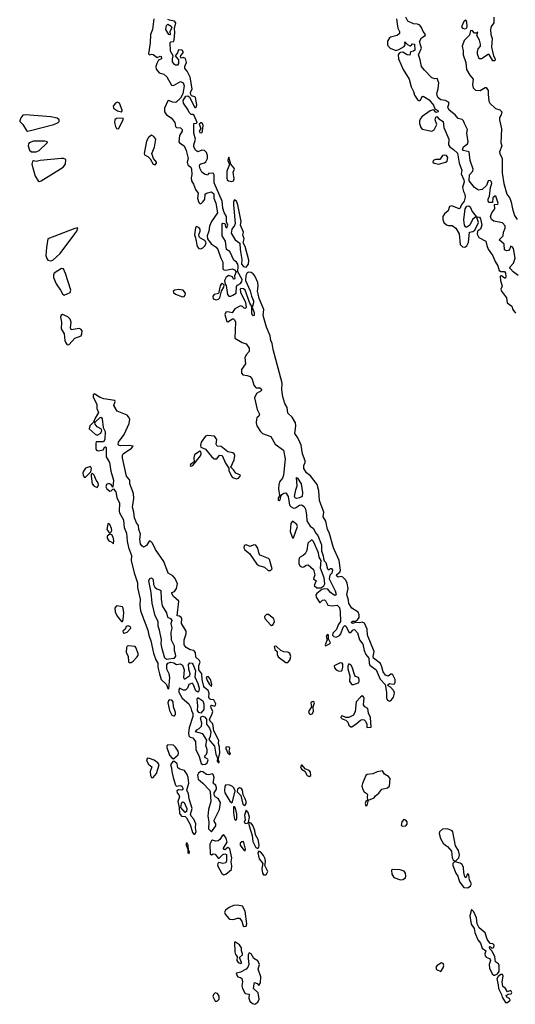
# Model space of a CAD drawing. Extents: x 2923744 to 3052146, y 543855 to 918667.
# Tile 43 of 50: x 2960984 to 2966106, y 867833 to 877998. Entities that reach past the tile are written whole.
import ezdxf

# ---------------------------------------------------------------- set-up
doc = ezdxf.new("R2010")
doc.units = 0

msp = doc.modelspace()

# ---------------------------------------------------------------- linework, layer by layer
at = {"layer": '0CON10XD'}
for points in [[(2962369, 878005), (2962356, 877895), (2962335, 877845), (2962333, 877757), (2962314, 877644), (2962325, 877636), (2962348, 877642), (2962365, 877639), (2962405, 877608), (2962435, 877620), (2962446, 877616), (2962450, 877595), (2962419, 877581), (2962401, 877545), (2962392, 877515), (2962396, 877486), (2962425, 877450), (2962475, 877434), (2962506, 877406), (2962553, 877323), (2962575, 877319), (2962645, 877361), (2962674, 877344), (2962685, 877315), (2962669, 877231), (2962645, 877188), (2962596, 877144), (2962564, 877145), (2962525, 877163), (2962515, 877159), (2962479, 877085), (2962482, 877045), (2962500, 877015), (2962548, 876985), (2962566, 876965), (2962588, 876935), (2962595, 876895), (2962604, 876885), (2962645, 876880), (2962664, 876865), (2962662, 876845), (2962637, 876803), (2962629, 876735), (2962635, 876725), (2962683, 876695), (2962705, 876646), (2962725, 876565), (2962716, 876526), (2962719, 876509), (2962725, 876495), (2962754, 876475), (2962760, 876455), (2962762, 876398), (2962755, 876365), (2962759, 876335), (2962781, 876301), (2962802, 876245), (2962828, 876208), (2962822, 876155), (2962835, 876110), (2962845, 876099), (2962855, 876098), (2962881, 876119), (2962896, 876145), (2962901, 876195), (2962915, 876205), (2962965, 876220), (2962990, 876200), (2962992, 876155), (2963012, 876105), (2963028, 876005), (2962968, 875915), (2962945, 875865), (2962938, 875815), (2962920, 875765), (2962924, 875734), (2962962, 875682), (2963015, 875648), (2963033, 875625), (2963062, 875535), (2963085, 875495), (2963085, 875424), (2963095, 875415), (2963115, 875412), (2963185, 875424), (2963205, 875414), (2963220, 875395), (2963204, 875354), (2963209, 875325), (2963205, 875318), (2963195, 875320), (2963182, 875342), (2963145, 875358), (2963119, 875341), (2963102, 875305), (2963108, 875268), (2963118, 875255), (2963132, 875162), (2963145, 875145), (2963165, 875142)], [(2962535, 877840), (2962524, 877844), (2962496, 877895), (2962502, 877938), (2962515, 877952), (2962550, 877930), (2962558, 877915), (2962536, 877875), (2962540, 877845), (2962535, 877840)], [(2963165, 875142), (2963188, 875152), (2963220, 875175), (2963225, 875242), (2963235, 875258), (2963266, 875274), (2963281, 875295), (2963284, 875315), (2963239, 875395), (2963242, 875455), (2963237, 875475), (2963225, 875494), (2963196, 875516), (2963155, 875603), (2963121, 875625), (2963112, 875712), (2963075, 875766), (2963075, 875888), (2963085, 875896), (2963104, 875894), (2963114, 875854), (2963125, 875848), (2963136, 875876), (2963121, 875911), (2963120, 875965), (2963097, 876007), (2963082, 876052), (2963075, 876125), (2962995, 876315), (2962994, 876395), (2962988, 876408), (2962975, 876412), (2962935, 876410), (2962927, 876393), (2962895, 876404), (2962865, 876425), (2962848, 876458), (2962841, 876485), (2962845, 876501), (2962855, 876511), (2962895, 876521), (2962909, 876531), (2962925, 876565), (2962926, 876595), (2962916, 876626), (2962895, 876647), (2962865, 876652), (2962824, 876635), (2962805, 876646), (2962782, 876685), (2962782, 876705), (2962801, 876765), (2962785, 876825), (2962784, 876926), (2962812, 876928), (2962817, 876935), (2962788, 877008), (2962775, 877018), (2962755, 877020), (2962735, 877041), (2962722, 877072), (2962678, 877135), (2962673, 877165), (2962701, 877209), (2962723, 877213), (2962739, 877199), (2962795, 877092), (2962805, 877090), (2962809, 877095), (2962815, 877120), (2962801, 877195), (2962795, 877202), (2962761, 877211), (2962751, 877225), (2962750, 877245), (2962765, 877285), (2962747, 877405), (2962715, 877465), (2962689, 877495), (2962689, 877515), (2962694, 877526), (2962708, 877555), (2962696, 877596), (2962675, 877606), (2962655, 877602), (2962647, 877615), (2962651, 877629), (2962674, 877655), (2962675, 877668), (2962662, 877682), (2962624, 877686), (2962616, 877654), (2962592, 877625), (2962624, 877584), (2962624, 877545), (2962615, 877528), (2962595, 877529), (2962585, 877536), (2962564, 877564), (2962562, 877595), (2962570, 877625), (2962542, 877672), (2962539, 877761), (2962545, 877770), (2962575, 877773), (2962580, 877785), (2962587, 877865), (2962583, 877907), (2962599, 877965), (2962585, 877981), (2962531, 877991), (2962515, 878000)], [(2964877, 878005), (2964886, 877956), (2964892, 877911), (2964909, 877875), (2964909, 877855), (2964885, 877834), (2964815, 877816), (2964805, 877809), (2964784, 877775), (2964785, 877735), (2964813, 877703), (2964871, 877679), (2964901, 877689), (2964958, 877722), (2964967, 877737), (2964965, 877768), (2964991, 877741), (2965015, 877728), (2965025, 877728), (2965045, 877750), (2965063, 877745), (2965066, 877684), (2965055, 877672), (2965024, 877666), (2965015, 877632), (2964988, 877635), (2964945, 877661), (2964920, 877660), (2964905, 877651), (2964895, 877635), (2964900, 877595), (2964946, 877485), (2965008, 877385), (2965030, 877305), (2965055, 877255), (2965065, 877218), (2965098, 877168), (2965111, 877161), (2965125, 877166), (2965145, 877203), (2965155, 877208), (2965215, 877171), (2965262, 877115), (2965276, 877076), (2965305, 877060), (2965310, 877045), (2965285, 877038), (2965270, 877060), (2965256, 877066), (2965225, 877057), (2965145, 876997), (2965125, 876976), (2965116, 876954), (2965115, 876925), (2965129, 876885), (2965145, 876868), (2965242, 876848), (2965268, 876862), (2965294, 876915), (2965279, 876965), (2965285, 876992), (2965295, 876998), (2965317, 876975), (2965361, 876945), (2965366, 876886), (2965420, 876765), (2965416, 876705), (2965430, 876685), (2965469, 876659), (2965509, 876619), (2965525, 876515), (2965552, 876445), (2965548, 876405), (2965575, 876345), (2965576, 876325), (2965560, 876265), (2965569, 876225), (2965586, 876195), (2965588, 876165), (2965578, 876125), (2965547, 876083), (2965537, 876053), (2965525, 876046), (2965450, 876075), (2965425, 876070), (2965412, 876025), (2965375, 875995), (2965358, 875965), (2965357, 875935), (2965369, 875905), (2965395, 875879), (2965415, 875872), (2965455, 875873), (2965493, 875845), (2965526, 875786), (2965536, 875676), (2965562, 875652), (2965585, 875649), (2965605, 875663), (2965623, 875697), (2965632, 875805), (2965668, 875811), (2965687, 875823), (2965724, 875905), (2965708, 875955), (2965717, 875963), (2965735, 875960), (2965745, 875942), (2965761, 875875), (2965746, 875835), (2965717, 875813), (2965711, 875785), (2965730, 875750), (2965802, 875712), (2965811, 875665), (2965827, 875627), (2965875, 875559), (2965899, 875501), (2965926, 875455), (2965939, 875409), (2965955, 875398), (2965995, 875399), (2966005, 875380), (2966009, 875345), (2966005, 875328), (2965995, 875328), (2965965, 875354), (2965955, 875354), (2965949, 875345), (2965954, 875305), (2965971, 875245), (2965958, 875215), (2965962, 875195), (2966014, 875125), (2966023, 875073), (2966069, 875039), (2966079, 875005), (2966107, 874967)], [(2965885, 875918), (2965860, 875935), (2965849, 875965), (2965865, 876004), (2965893, 876045), (2965891, 876089), (2965925, 876094), (2965928, 876105), (2965905, 876176), (2965895, 876176), (2965873, 876157), (2965870, 876110), (2965835, 876112), (2965824, 876125), (2965825, 876144), (2965839, 876175), (2965849, 876265), (2965862, 876305), (2965859, 876325), (2965845, 876336), (2965827, 876333), (2965808, 876285), (2965765, 876245), (2965725, 876236), (2965686, 876265), (2965628, 876335), (2965633, 876395), (2965668, 876435), (2965672, 876455), (2965638, 876545), (2965630, 876635), (2965568, 876648), (2965562, 876655), (2965571, 876685), (2965612, 876715), (2965618, 876735), (2965604, 876825), (2965613, 876865), (2965580, 876925), (2965572, 876952), (2965556, 876966), (2965516, 876976), (2965485, 877015), (2965423, 877063), (2965408, 877095), (2965421, 877135), (2965416, 877146), (2965383, 877163), (2965335, 877171), (2965310, 877190), (2965298, 877215), (2965296, 877235), (2965310, 877285), (2965317, 877345), (2965300, 877390), (2965273, 877387), (2965245, 877397), (2965167, 877475), (2965137, 877515), (2965124, 877584), (2965106, 877635), (2965137, 877705), (2965117, 877773), (2965135, 877811), (2965173, 877835), (2965179, 877845), (2965155, 877874), (2965137, 877917), (2965120, 877940), (2965095, 877952), (2965055, 877954), (2964995, 877984), (2964975, 878025)], [(2965585, 877904), (2965600, 877910), (2965607, 877925), (2965606, 877976), (2965595, 877992), (2965585, 877990), (2965575, 877978), (2965551, 877925), (2965559, 877909), (2965585, 877904)], [(2965884, 878025), (2965883, 877965), (2965855, 877926), (2965849, 877895), (2965854, 877844), (2965866, 877804), (2965859, 877715), (2965880, 877625), (2965899, 877595), (2965895, 877572), (2965875, 877574), (2965835, 877638), (2965825, 877638), (2965755, 877593), (2965734, 877595), (2965715, 877642), (2965714, 877666), (2965723, 877695), (2965746, 877724), (2965746, 877744), (2965736, 877786), (2965710, 877835), (2965718, 877868), (2965705, 877860), (2965685, 877860), (2965665, 877882), (2965644, 877886), (2965631, 877839), (2965576, 877784), (2965557, 877725), (2965568, 877675), (2965566, 877635), (2965594, 877555), (2965602, 877485), (2965635, 877425), (2965671, 877385), (2965662, 877325), (2965671, 877295), (2965695, 877269), (2965744, 877266), (2965795, 877299), (2965805, 877299), (2965825, 877268), (2965827, 877227), (2965834, 877155), (2965843, 877135), (2965900, 877080), (2965947, 877067), (2965966, 877045), (2965959, 877015), (2965943, 876987), (2965942, 876965), (2965962, 876872), (2965957, 876727), (2965967, 876695), (2965944, 876635), (2965946, 876615), (2965969, 876565), (2965970, 876415), (2965986, 876305), (2966020, 876195), (2966048, 876155), (2966065, 876113), (2966077, 876045), (2966098, 875975), (2966125, 875935)], [(2962035, 877047), (2962043, 877055), (2962042, 877065), (2962016, 877136), (2961995, 877145), (2961975, 877136), (2961951, 877105), (2961953, 877085), (2961995, 877056), (2962035, 877047)], [(2961065, 876847), (2961095, 876853), (2961338, 876915), (2961382, 876935), (2961392, 876945), (2961392, 876965), (2961372, 876982), (2961305, 876996), (2961045, 877016), (2961017, 877013), (2960995, 876985), (2960984, 876955), (2960986, 876945), (2961017, 876915), (2961055, 876854), (2961065, 876847)], [(2962005, 876872), (2962054, 876965), (2962055, 876980), (2961985, 876977), (2961967, 876963), (2961963, 876935), (2961975, 876896), (2961985, 876874), (2962005, 876872)], [(2962865, 876829), (2962874, 876845), (2962880, 876905), (2962873, 876925), (2962865, 876933), (2962855, 876932), (2962840, 876920), (2962857, 876875), (2962840, 876845), (2962845, 876834), (2962865, 876829)], [(2961155, 876634), (2961185, 876648), (2961268, 876725), (2961270, 876735), (2961243, 876743), (2961125, 876743), (2961082, 876725), (2961075, 876715), (2961073, 876695), (2961085, 876652), (2961105, 876634), (2961155, 876634)], [(2962385, 876499), (2962398, 876515), (2962398, 876528), (2962366, 876566), (2962351, 876615), (2962377, 876683), (2962390, 876765), (2962372, 876792), (2962345, 876805), (2962315, 876782), (2962295, 876745), (2962271, 876615), (2962275, 876604), (2962307, 876585), (2962331, 876561), (2962363, 876505), (2962385, 876499)], [(2961185, 876326), (2961205, 876334), (2961432, 876475), (2961458, 876505), (2961460, 876555), (2961436, 876566), (2961416, 876566), (2961195, 876544), (2961155, 876534), (2961125, 876540), (2961116, 876534), (2961109, 876505), (2961145, 876382), (2961175, 876334), (2961185, 876326)], [(2963175, 876328), (2963195, 876334), (2963201, 876355), (2963190, 876425), (2963204, 876455), (2963202, 876465), (2963167, 876507), (2963145, 876580), (2963137, 876563), (2963136, 876545), (2963154, 876504), (2963125, 876435), (2963125, 876360), (2963129, 876345), (2963142, 876335), (2963175, 876328)], [(2965315, 876507), (2965335, 876513), (2965385, 876526), (2965402, 876538), (2965408, 876575), (2965395, 876595), (2965375, 876599), (2965355, 876594), (2965325, 876553), (2965285, 876553), (2965257, 876545), (2965254, 876525), (2965267, 876517), (2965315, 876507)], [(2963325, 875444), (2963348, 875472), (2963353, 875516), (2963315, 875655), (2963294, 875695), (2963304, 875735), (2963289, 875775), (2963297, 875805), (2963267, 875875), (2963272, 875915), (2963238, 876085), (2963225, 876123), (2963205, 876137), (2963195, 876120), (2963193, 876087), (2963210, 875895), (2963205, 875873), (2963176, 875835), (2963168, 875795), (2963211, 875725), (2963259, 875689), (2963261, 875625), (2963279, 875521), (2963275, 875475), (2963298, 875448), (2963325, 875444)], [(2965605, 875854), (2965595, 875857), (2965582, 875875), (2965575, 875932), (2965589, 876045), (2965605, 876071), (2965625, 876077), (2965639, 876065), (2965659, 876019), (2965700, 875965), (2965665, 875935), (2965635, 875875), (2965605, 875854)], [(2966135, 875356), (2966083, 875395), (2966056, 875425), (2966050, 875435), (2966053, 875447), (2966088, 875485), (2966104, 875535), (2966089, 875635), (2966075, 875651), (2966055, 875660), (2966048, 875632), (2966035, 875615), (2966015, 875610), (2965995, 875620), (2965990, 875680), (2965940, 875725), (2965980, 875765), (2965985, 875805), (2966002, 875845), (2966001, 875871), (2965975, 875899), (2965885, 875918)], [(2961305, 875508), (2961325, 875515), (2961403, 875585), (2961555, 875786), (2961574, 875815), (2961585, 875848), (2961555, 875843), (2961276, 875734), (2961260, 875645), (2961254, 875564), (2961263, 875533), (2961276, 875516), (2961305, 875508)], [(2962855, 875632), (2962877, 875643), (2962900, 875665), (2962911, 875695), (2962899, 875719), (2962851, 875741), (2962838, 875755), (2962834, 875775), (2962848, 875815), (2962848, 875835), (2962835, 875852), (2962809, 875861), (2962801, 875849), (2962790, 875775), (2962802, 875745), (2962817, 875655), (2962835, 875636), (2962855, 875632)], [(2961445, 875154), (2961505, 875181), (2961512, 875205), (2961459, 875379), (2961435, 875424), (2961415, 875430), (2961340, 875380), (2961332, 875365), (2961332, 875335), (2961360, 875270), (2961407, 875205), (2961425, 875168), (2961445, 875154)], [(2964805, 870964), (2964825, 870976), (2964847, 871003), (2964857, 871045), (2964850, 871070), (2964816, 871106), (2964791, 871121), (2964788, 871132), (2964807, 871143), (2964845, 871138), (2964858, 871142), (2964866, 871154), (2964864, 871185), (2964842, 871235), (2964835, 871240), (2964818, 871242), (2964791, 871219), (2964765, 871231), (2964740, 871265), (2964728, 871318), (2964712, 871352), (2964642, 871405), (2964638, 871425), (2964646, 871475), (2964577, 871645), (2964574, 871705), (2964546, 871766), (2964525, 871777), (2964495, 871771), (2964455, 871774), (2964425, 871763), (2964411, 871775), (2964425, 871789), (2964455, 871789), (2964475, 871801), (2964492, 871825), (2964494, 871854), (2964481, 871881), (2964415, 871924), (2964385, 871970), (2964382, 872005), (2964364, 872064), (2964378, 872125), (2964370, 872180), (2964355, 872211), (2964325, 872243), (2964305, 872249), (2964275, 872242), (2964259, 872255), (2964260, 872270), (2964294, 872295), (2964301, 872315), (2964286, 872415), (2964228, 872545), (2964183, 872703), (2964165, 872735), (2964149, 872819), (2964121, 872865), (2964126, 872915), (2964083, 873033), (2964077, 873135), (2964060, 873200), (2963988, 873288), (2963948, 873318), (2963920, 873365), (2963919, 873395), (2963933, 873425), (2963934, 873445), (2963907, 873515), (2963892, 873605), (2963880, 873635), (2963860, 873680), (2963828, 873725), (2963837, 873805), (2963833, 873835), (2963799, 873895), (2963756, 873935), (2963748, 873995), (2963725, 874036), (2963704, 874105), (2963692, 874175), (2963695, 874245), (2963603, 874593), (2963593, 874653), (2963578, 874685), (2963571, 874735), (2963535, 874825), (2963500, 874945), (2963507, 875005), (2963458, 875118), (2963448, 875168), (2963440, 875195), (2963448, 875245), (2963446, 875285), (2963415, 875354), (2963398, 875375), (2963375, 875387), (2963348, 875392), (2963336, 875384), (2963321, 875355), (2963316, 875305), (2963367, 875197), (2963378, 875145), (2963399, 875095), (2963401, 875075), (2963387, 875025), (2963408, 874975), (2963407, 874943), (2963395, 874942), (2963382, 874965), (2963383, 875035), (2963361, 875071), (2963314, 875204), (2963298, 875218), (2963268, 875222), (2963263, 875215), (2963266, 875185), (2963318, 875078), (2963324, 875025), (2963315, 875016), (2963305, 875018), (2963285, 875038), (2963265, 875044), (2963208, 875012), (2963180, 874970), (2963135, 874981), (2963115, 874977), (2963103, 874955), (2963121, 874891), (2963125, 874882), (2963135, 874880), (2963185, 874908), (2963195, 874909), (2963205, 874900), (2963214, 874875), (2963209, 874709), (2963282, 874665), (2963325, 874651), (2963357, 874607), (2963357, 874573), (2963325, 874536), (2963312, 874508), (2963316, 874444), (2963277, 874385), (2963277, 874347), (2963290, 874330), (2963336, 874326), (2963365, 874315), (2963386, 874285), (2963404, 874225), (2963416, 874206), (2963427, 874197), (2963465, 874196), (2963479, 874185), (2963483, 874175), (2963479, 874165), (2963431, 874139), (2963412, 874095), (2963438, 873975), (2963462, 873925), (2963455, 873905), (2963435, 873888), (2963430, 873875), (2963428, 873835), (2963435, 873805), (2963471, 873745), (2963492, 873725), (2963578, 873695), (2963625, 873616), (2963712, 873555), (2963729, 873465), (2963712, 873295), (2963701, 873265), (2963670, 873225), (2963662, 873195), (2963659, 873155), (2963668, 873085), (2963654, 873055), (2963655, 873039), (2963665, 873033), (2963675, 873040), (2963683, 873077), (2963694, 873095), (2963715, 873111), (2963735, 873114), (2963759, 873075), (2963773, 872985), (2963788, 872968), (2963815, 872956), (2963835, 872957), (2963875, 872984), (2963895, 872988), (2963923, 872973), (2963937, 872945), (2963949, 872885), (2963950, 872825), (2963985, 872768), (2964019, 872745), (2964041, 872701), (2964065, 872671), (2964102, 872575), (2964103, 872514), (2964122, 872462), (2964124, 872434), (2964132, 872412), (2964147, 872395), (2964165, 872328), (2964175, 872318), (2964195, 872332), (2964205, 872332), (2964216, 872316), (2964211, 872285), (2964188, 872262), (2964184, 872225), (2964245, 872103), (2964253, 872065), (2964246, 872054), (2964235, 872056), (2964195, 872084), (2964168, 872118), (2964129, 872121), (2964105, 872115), (2964055, 872074), (2964043, 872055), (2964048, 872035), (2964085, 871978), (2964115, 872004), (2964135, 872008), (2964149, 871995), (2964168, 871955), (2964215, 871948), (2964265, 871955), (2964288, 871928), (2964296, 871885), (2964298, 871785), (2964275, 871749), (2964257, 871703), (2964219, 871665), (2964218, 871645), (2964230, 871630), (2964255, 871623), (2964289, 871641), (2964302, 871658), (2964326, 871725), (2964345, 871743), (2964355, 871738), (2964390, 871670), (2964405, 871671), (2964432, 871699), (2964445, 871702), (2964475, 871668), (2964497, 871597), (2964532, 871552), (2964544, 871485), (2964562, 871445), (2964591, 871405), (2964595, 871355), (2964603, 871335), (2964667, 871287), (2964710, 871190), (2964760, 871135), (2964775, 871055), (2964775, 870995), (2964785, 870974), (2964805, 870964)], [(2962665, 875138), (2962685, 875141), (2962695, 875155), (2962696, 875175), (2962674, 875205), (2962625, 875211), (2962586, 875205), (2962570, 875195), (2962575, 875180), (2962595, 875165), (2962665, 875138)], [(2963015, 875105), (2963039, 875111), (2963051, 875125), (2963071, 875195), (2963093, 875235), (2963097, 875257), (2963085, 875271), (2963075, 875274), (2963065, 875267), (2963055, 875250), (2963039, 875171), (2962995, 875160), (2962979, 875145), (2962985, 875115), (2963015, 875105)], [(2961475, 874641), (2961495, 874643), (2961555, 874711), (2961618, 874735), (2961627, 874755), (2961629, 874785), (2961615, 874804), (2961598, 874808), (2961515, 874797), (2961508, 874815), (2961516, 874876), (2961507, 874907), (2961481, 874931), (2961425, 874954), (2961409, 874945), (2961404, 874925), (2961416, 874875), (2961413, 874805), (2961444, 874755), (2961451, 874685), (2961460, 874660), (2961475, 874641)], [(2962878, 870308), (2962905, 870311), (2962922, 870325), (2962933, 870355), (2962930, 870365), (2962905, 870378), (2962893, 870395), (2962916, 870414), (2962923, 870435), (2962922, 870465), (2962909, 870505), (2962918, 870558), (2962876, 870625), (2962801, 870645), (2962813, 870665), (2962839, 870681), (2962862, 870705), (2962867, 870735), (2962854, 870786), (2962859, 870801), (2962873, 870807), (2962895, 870802), (2962916, 870775), (2962915, 870725), (2962947, 870685), (2962959, 870645), (2962953, 870597), (2962939, 870565), (2962997, 870497), (2963010, 870415), (2963030, 870375), (2963025, 870342), (2963035, 870329), (2963045, 870328), (2963047, 870335), (2963036, 870365), (2963054, 870425), (2963049, 870489), (2963039, 870525), (2963043, 870555), (2962990, 870655), (2962979, 870729), (2962952, 870755), (2962944, 870775), (2962970, 870820), (2962981, 870855), (2962963, 870895), (2962961, 870915), (2962965, 870921), (2962998, 870912), (2963009, 870921), (2963011, 870935), (2962989, 870975), (2962955, 870980), (2962945, 870988), (2962940, 871005), (2962943, 871045), (2962933, 871073), (2962895, 871102), (2962888, 871115), (2962869, 871185), (2962866, 871245), (2962834, 871285), (2962835, 871332), (2962849, 871365), (2962838, 871385), (2962803, 871415), (2962800, 871465), (2962785, 871484), (2962745, 871492), (2962705, 871518), (2962685, 871545), (2962684, 871595), (2962704, 871656), (2962706, 871686), (2962656, 871765), (2962659, 871815), (2962654, 871825), (2962635, 871839), (2962612, 871842), (2962630, 871995), (2962575, 872042), (2962558, 872075), (2962558, 872085), (2962585, 872096), (2962606, 872124), (2962616, 872175), (2962590, 872230), (2962566, 872255), (2962520, 872285), (2962472, 872405), (2962389, 872529), (2962355, 872595), (2962335, 872614), (2962323, 872615), (2962295, 872571), (2962265, 872551), (2962245, 872566), (2962232, 872585), (2962225, 872635), (2962233, 872685), (2962214, 872735), (2962212, 872775), (2962190, 872805), (2962172, 872855), (2962165, 872915), (2962151, 872965), (2962162, 873055), (2962160, 873105), (2962121, 873205), (2962121, 873245), (2962089, 873285), (2962047, 873473), (2962047, 873503), (2962055, 873516), (2962139, 873575), (2962158, 873595), (2962115, 873602), (2962025, 873598), (2962005, 873604), (2962002, 873615), (2962004, 873636), (2962062, 873715), (2962115, 873830), (2962122, 873875), (2962109, 873899), (2962094, 873914), (2961990, 873955), (2961958, 874015), (2961972, 874055), (2961968, 874065), (2961853, 874083), (2961815, 874096), (2961755, 874134), (2961744, 874126), (2961742, 874105), (2961782, 874025), (2961780, 873985), (2961797, 873943), (2961763, 873885), (2961748, 873842), (2961709, 873805), (2961703, 873775), (2961765, 873718), (2961785, 873709), (2961821, 873729), (2961834, 873755), (2961830, 873770), (2961785, 873795), (2961763, 873823), (2961760, 873835), (2961766, 873845), (2961815, 873890), (2961825, 873894), (2961837, 873877), (2961846, 873786), (2961867, 873745), (2961865, 873665), (2961851, 873639), (2961775, 873639), (2961770, 873625), (2961772, 873565), (2961781, 873551), (2961795, 873545), (2961845, 873557), (2961865, 873587), (2961875, 873589), (2961879, 873579), (2961879, 873485), (2961913, 873425), (2961927, 873335), (2961955, 873245), (2961945, 873170), (2961928, 873198), (2961905, 873210), (2961881, 873199), (2961875, 873175), (2961885, 873153), (2961915, 873131), (2961928, 873132), (2961945, 873152), (2961955, 873153), (2961977, 873125), (2961989, 873065), (2962014, 873005), (2962012, 872925), (2962017, 872905), (2962058, 872835), (2962059, 872789), (2962063, 872755), (2962088, 872695), (2962094, 872615), (2962108, 872548), (2962140, 872465), (2962137, 872415), (2962166, 872286), (2962202, 872185), (2962202, 872135), (2962229, 872015), (2962226, 871955), (2962233, 871895), (2962309, 871695), (2962317, 871645), (2962339, 871585), (2962368, 871458), (2962390, 871390), (2962412, 871355), (2962411, 871315), (2962429, 871245), (2962445, 871185), (2962501, 871135), (2962515, 871092), (2962525, 871088), (2962535, 871205), (2962530, 871245), (2962503, 871293), (2962504, 871336), (2962514, 871356), (2962545, 871365), (2962577, 871357), (2962605, 871341), (2962645, 871348), (2962665, 871335), (2962683, 871285), (2962678, 871205), (2962683, 871193), (2962692, 871192), (2962742, 871228), (2962746, 871245), (2962731, 871291), (2962728, 871342), (2962742, 871358), (2962765, 871355), (2962778, 871338), (2962802, 871275), (2962794, 871214), (2962825, 871145), (2962838, 871095), (2962835, 871066), (2962825, 871056), (2962805, 871069), (2962778, 871138), (2962765, 871149), (2962731, 871135), (2962718, 871095), (2962696, 871075), (2962676, 871076), (2962635, 871097), (2962628, 871075), (2962630, 871055), (2962663, 870993), (2962733, 870935), (2962752, 870895), (2962758, 870865), (2962775, 870835), (2962775, 870803), (2962737, 870687), (2962729, 870635), (2962733, 870603), (2962745, 870590), (2962775, 870584), (2962801, 870545), (2962805, 870465), (2962840, 870390), (2962860, 870320), (2962878, 870308)], [(2963225, 873259), (2963245, 873263), (2963264, 873285), (2963266, 873296), (2963217, 873317), (2963195, 873351), (2963167, 873377), (2963199, 873455), (2963207, 873497), (2963202, 873515), (2963188, 873525), (2963135, 873538), (2963065, 873593), (2963025, 873596), (2963016, 873615), (2963020, 873665), (2962999, 873699), (2962925, 873706), (2962905, 873698), (2962861, 873635), (2962851, 873605), (2962855, 873584), (2962905, 873565), (2962965, 873488), (2962995, 873463), (2963021, 873465), (2963048, 873502), (2963075, 873500), (2963111, 873421), (2963147, 873367), (2963146, 873345), (2963173, 873285), (2963185, 873273), (2963225, 873259)], [(2962755, 873390), (2962775, 873394), (2962851, 873495), (2962859, 873515), (2962855, 873539), (2962845, 873542), (2962835, 873537), (2962792, 873505), (2962784, 873475), (2962788, 873432), (2962748, 873405), (2962746, 873396), (2962755, 873390)], [(2961655, 873273), (2961665, 873274), (2961719, 873331), (2961725, 873365), (2961715, 873384), (2961665, 873367), (2961643, 873337), (2961636, 873315), (2961639, 873295), (2961655, 873273)], [(2961785, 873169), (2961797, 873193), (2961795, 873215), (2961774, 873244), (2961755, 873297), (2961735, 873314), (2961724, 873306), (2961721, 873285), (2961733, 873205), (2961755, 873182), (2961785, 873169)], [(2963845, 873055), (2963832, 873062), (2963824, 873075), (2963837, 873145), (2963853, 873185), (2963845, 873270), (2963855, 873266), (2963893, 873205), (2963908, 873115), (2963904, 873076), (2963875, 873062), (2963845, 873055)], [(2961915, 872701), (2961925, 872704), (2961935, 872725), (2961932, 872745), (2961915, 872786), (2961905, 872796), (2961896, 872794), (2961885, 872735), (2961905, 872708), (2961915, 872701)], [(2963815, 872647), (2963855, 872765), (2963847, 872787), (2963805, 872822), (2963785, 872795), (2963780, 872715), (2963795, 872664), (2963805, 872649), (2963815, 872647)], [(2961955, 872587), (2961958, 872622), (2961950, 872655), (2961935, 872679), (2961915, 872687), (2961889, 872665), (2961888, 872645), (2961905, 872619), (2961935, 872604), (2961955, 872587)], [(2963575, 872311), (2963593, 872327), (2963567, 872425), (2963555, 872436), (2963468, 872468), (2963459, 872485), (2963445, 872542), (2963425, 872573), (2963403, 872577), (2963365, 872559), (2963325, 872575), (2963305, 872568), (2963302, 872545), (2963312, 872525), (2963358, 872488), (2963435, 872377), (2963455, 872362), (2963515, 872345), (2963552, 872312), (2963575, 872311)], [(2964055, 872132), (2964095, 872134), (2964128, 872152), (2964136, 872174), (2964130, 872235), (2964092, 872335), (2964100, 872415), (2964080, 872450), (2964071, 872495), (2964019, 872609), (2964006, 872626), (2963995, 872626), (2963963, 872595), (2963953, 872517), (2963936, 872485), (2963915, 872465), (2963882, 872448), (2963873, 872437), (2963868, 872415), (2963870, 872380), (2963883, 872355), (2963905, 872345), (2963922, 872348), (2963945, 872366), (2963965, 872370), (2964021, 872321), (2964034, 872266), (2964019, 872225), (2964049, 872205), (2964028, 872155), (2964055, 872132)], [(2962505, 871392), (2962485, 871406), (2962455, 871501), (2962446, 871554), (2962450, 871595), (2962430, 871695), (2962414, 871736), (2962415, 871785), (2962385, 871842), (2962353, 871975), (2962343, 872085), (2962319, 872205), (2962330, 872230), (2962345, 872234), (2962355, 872229), (2962364, 872214), (2962367, 872165), (2962380, 872140), (2962401, 872121), (2962433, 872113), (2962444, 872104), (2962445, 872015), (2962457, 871947), (2962500, 871875), (2962511, 871831), (2962542, 871815), (2962557, 871795), (2962547, 871763), (2962557, 871715), (2962546, 871674), (2962548, 871595), (2962581, 871535), (2962579, 871485), (2962592, 871452), (2962594, 871426), (2962576, 871404), (2962525, 871395), (2962505, 871392)], [(2962035, 871784), (2962045, 871786), (2962054, 871805), (2962059, 871875), (2962055, 871924), (2962045, 871935), (2961984, 871946), (2961967, 871923), (2961969, 871885), (2961990, 871840), (2962035, 871784)], [(2963585, 871745), (2963605, 871753), (2963619, 871785), (2963611, 871811), (2963555, 871858), (2963533, 871857), (2963513, 871835), (2963517, 871815), (2963575, 871749), (2963585, 871745)], [(2962065, 871666), (2962095, 871675), (2962131, 871715), (2962128, 871728), (2962105, 871740), (2962086, 871734), (2962073, 871707), (2962051, 871685), (2962055, 871670), (2962065, 871666)], [(2964145, 871534), (2964187, 871553), (2964196, 871565), (2964176, 871605), (2964176, 871645), (2964165, 871649), (2964153, 871635), (2964163, 871595), (2964142, 871545), (2964145, 871534)], [(2962120, 871360), (2962135, 871360), (2962156, 871374), (2962195, 871415), (2962207, 871435), (2962207, 871455), (2962185, 871515), (2962176, 871525), (2962105, 871533), (2962095, 871529), (2962088, 871515), (2962085, 871465), (2962106, 871426), (2962109, 871369), (2962120, 871360)], [(2963755, 871361), (2963775, 871384), (2963787, 871425), (2963776, 871455), (2963755, 871468), (2963715, 871472), (2963684, 871484), (2963639, 871525), (2963625, 871530), (2963615, 871526), (2963622, 871495), (2963646, 871476), (2963645, 871445), (2963655, 871420), (2963735, 871362), (2963755, 871361)], [(2964305, 871272), (2964316, 871284), (2964324, 871314), (2964323, 871343), (2964316, 871356), (2964295, 871358), (2964234, 871326), (2964239, 871305), (2964255, 871285), (2964275, 871274), (2964305, 871272)], [(2964435, 871134), (2964487, 871153), (2964494, 871165), (2964494, 871185), (2964485, 871208), (2964455, 871218), (2964447, 871227), (2964421, 871315), (2964405, 871338), (2964385, 871348), (2964376, 871324), (2964374, 871296), (2964395, 871225), (2964393, 871165), (2964415, 871134), (2964435, 871134)], [(2962965, 871114), (2962969, 871135), (2962955, 871186), (2962935, 871214), (2962918, 871215), (2962912, 871205), (2962921, 871175), (2962945, 871134), (2962965, 871114)], [(2964572, 870692), (2964615, 870694), (2964610, 870795), (2964588, 870838), (2964583, 870885), (2964551, 870905), (2964538, 870925), (2964544, 870995), (2964535, 871011), (2964525, 871016), (2964505, 871004), (2964463, 870955), (2964450, 870855), (2964433, 870817), (2964385, 870794), (2964353, 870793), (2964315, 870812), (2964305, 870809), (2964302, 870795), (2964315, 870779), (2964355, 870767), (2964374, 870745), (2964386, 870715), (2964405, 870699), (2964415, 870699), (2964463, 870727), (2964505, 870766), (2964525, 870773), (2964545, 870769), (2964557, 870757), (2964570, 870725), (2964572, 870692)], [(2962575, 870810), (2962585, 870812), (2962595, 870825), (2962595, 870845), (2962572, 870905), (2962569, 870955), (2962555, 870972), (2962535, 870976), (2962523, 870967), (2962515, 870945), (2962531, 870865), (2962555, 870819), (2962575, 870810)], [(2962855, 870839), (2962835, 870844), (2962822, 870865), (2962824, 870915), (2962817, 870983), (2962825, 871001), (2962875, 870965), (2962888, 870935), (2962888, 870875), (2962855, 870839)], [(2963985, 870824), (2964005, 870831), (2964020, 870855), (2964016, 870904), (2964030, 870945), (2964025, 870958), (2964005, 870957), (2963994, 870945), (2964001, 870905), (2963970, 870855), (2963975, 870834), (2963985, 870824)], [(2962575, 870367), (2962622, 870408), (2962626, 870425), (2962621, 870445), (2962595, 870489), (2962575, 870507), (2962515, 870511), (2962505, 870502), (2962503, 870485), (2962533, 870405), (2962555, 870376), (2962575, 870367)], [(2963155, 870411), (2963161, 870415), (2963150, 870445), (2963156, 870475), (2963151, 870485), (2963145, 870490), (2963115, 870489), (2963114, 870475), (2963134, 870425), (2963155, 870411)], [(2962355, 870170), (2962365, 870174), (2962397, 870215), (2962426, 870305), (2962412, 870325), (2962375, 870353), (2962325, 870372), (2962305, 870373), (2962295, 870355), (2962300, 870335), (2962315, 870312), (2962351, 870285), (2962333, 870237), (2962336, 870195), (2962345, 870175), (2962355, 870170)], [(2962785, 869588), (2962795, 869589), (2962808, 869615), (2962800, 869655), (2962805, 869695), (2962785, 869745), (2962757, 869775), (2962748, 869795), (2962761, 869829), (2962765, 869855), (2962736, 869955), (2962730, 870005), (2962712, 870045), (2962731, 870115), (2962726, 870175), (2962715, 870205), (2962688, 870248), (2962640, 870260), (2962619, 870275), (2962610, 870315), (2962585, 870340), (2962565, 870338), (2962544, 870305), (2962554, 870274), (2962556, 870235), (2962570, 870175), (2962594, 870095), (2962605, 870086), (2962645, 870093), (2962658, 870085), (2962670, 870065), (2962670, 870050), (2962658, 870042), (2962624, 870046), (2962608, 870035), (2962611, 870015), (2962629, 869995), (2962634, 869976), (2962618, 869925), (2962632, 869865), (2962635, 869801), (2962655, 869774), (2962695, 869770), (2962709, 869759), (2962745, 869690), (2962771, 869605), (2962785, 869588)], [(2962965, 869612), (2963010, 869675), (2963010, 869695), (2962995, 869722), (2962995, 869735), (2963050, 869845), (2963060, 869915), (2963035, 869956), (2963005, 869976), (2962995, 869995), (2962995, 870015), (2963017, 870053), (2963019, 870069), (2963011, 870091), (2962983, 870115), (2962995, 870175), (2962985, 870205), (2962975, 870211), (2962935, 870202), (2962915, 870205), (2962875, 870233), (2962855, 870237), (2962832, 870218), (2962821, 870199), (2962827, 870157), (2962878, 870115), (2962944, 870045), (2962954, 870025), (2962961, 869925), (2962934, 869845), (2962928, 869775), (2962940, 869715), (2962935, 869645), (2962965, 869612)], [(2963975, 870185), (2963993, 870195), (2963990, 870230), (2963975, 870245), (2963935, 870264), (2963905, 870300), (2963895, 870300), (2963887, 870285), (2963895, 870260), (2963931, 870241), (2963955, 870195), (2963975, 870185)], [(2964562, 869882), (2964575, 869884), (2964589, 869941), (2964647, 869963), (2964660, 869985), (2964696, 870014), (2964725, 870055), (2964785, 870067), (2964806, 870085), (2964814, 870165), (2964796, 870185), (2964755, 870207), (2964735, 870242), (2964678, 870232), (2964635, 870213), (2964575, 870205), (2964563, 870195), (2964526, 870114), (2964520, 870085), (2964529, 870049), (2964545, 870027), (2964574, 870005), (2964578, 869995), (2964574, 869976), (2964580, 869940), (2964562, 869925), (2964554, 869905), (2964562, 869882)], [(2963175, 869913), (2963185, 869922), (2963212, 870035), (2963198, 870068), (2963183, 870083), (2963155, 870095), (2963115, 870099), (2963103, 870085), (2963099, 870035), (2963103, 870015), (2963155, 869929), (2963175, 869913)], [(2963305, 869886), (2963315, 869887), (2963324, 869905), (2963323, 869925), (2963315, 869955), (2963294, 869994), (2963288, 870045), (2963275, 870061), (2963254, 870066), (2963236, 870054), (2963230, 870025), (2963269, 869989), (2963290, 869900), (2963305, 869886)], [(2962695, 869813), (2962650, 869865), (2962656, 869905), (2962665, 869919), (2962675, 869923), (2962685, 869916), (2962710, 869855), (2962708, 869822), (2962695, 869813)], [(2963215, 869734), (2963225, 869740), (2963229, 869751), (2963229, 869795), (2963215, 869857), (2963205, 869870), (2963195, 869870), (2963194, 869805), (2963203, 869745), (2963215, 869734)], [(2963315, 869701), (2963335, 869703), (2963350, 869710), (2963360, 869765), (2963345, 869814), (2963325, 869838), (2963308, 869785), (2963313, 869737), (2963304, 869714), (2963315, 869701)], [(2963445, 869440), (2963456, 869454), (2963460, 869475), (2963449, 869535), (2963421, 869581), (2963414, 869626), (2963395, 869680), (2963375, 869702), (2963350, 869710), (2963354, 869676), (2963387, 869577), (2963392, 869515), (2963425, 869451), (2963445, 869440)], [(2964945, 869671), (2964975, 869674), (2964989, 869691), (2964988, 869715), (2964975, 869734), (2964955, 869739), (2964935, 869715), (2964928, 869678), (2964945, 869671)], [(2965485, 869308), (2965523, 869345), (2965529, 869375), (2965519, 869419), (2965489, 869469), (2965462, 869612), (2965454, 869624), (2965404, 869644), (2965355, 869642), (2965322, 869615), (2965319, 869595), (2965334, 869545), (2965362, 869495), (2965384, 869474), (2965405, 869463), (2965446, 869415), (2965453, 869344), (2965465, 869325), (2965485, 869308)], [(2962735, 869389), (2962738, 869405), (2962728, 869428), (2962725, 869476), (2962715, 869496), (2962705, 869498), (2962705, 869474), (2962723, 869433), (2962721, 869395), (2962735, 869389)], [(2963095, 869169), (2963115, 869175), (2963174, 869226), (2963177, 869263), (2963171, 869305), (2963176, 869345), (2963155, 869439), (2963135, 869451), (2963105, 869428), (2963092, 869435), (2963091, 869445), (2963127, 869505), (2963118, 869548), (2963095, 869581), (2963075, 869571), (2963052, 869535), (2963035, 869522), (2963006, 869516), (2962975, 869526), (2962965, 869519), (2962950, 869485), (2962952, 869385), (2962965, 869377), (2962983, 869387), (2963005, 869384), (2963035, 869340), (2963045, 869341), (2963085, 869380), (2963105, 869386), (2963120, 869380), (2963122, 869315), (2963116, 869295), (2963085, 869285), (2963043, 869297), (2963032, 869288), (2963029, 869265), (2963072, 869182), (2963095, 869169)], [(2963315, 869417), (2963319, 869435), (2963302, 869502), (2963295, 869512), (2963279, 869511), (2963264, 869495), (2963264, 869474), (2963301, 869425), (2963315, 869417)], [(2963525, 869168), (2963535, 869176), (2963548, 869205), (2963519, 869265), (2963526, 869305), (2963522, 869335), (2963505, 869368), (2963475, 869403), (2963455, 869413), (2963446, 869395), (2963459, 869335), (2963496, 869285), (2963485, 869235), (2963495, 869185), (2963505, 869170), (2963525, 869168)], [(2965615, 869034), (2965644, 869055), (2965655, 869075), (2965634, 869115), (2965625, 869170), (2965611, 869179), (2965595, 869140), (2965585, 869148), (2965573, 869195), (2965569, 869245), (2965558, 869275), (2965535, 869290), (2965485, 869303), (2965475, 869300), (2965459, 869285), (2965459, 869265), (2965492, 869185), (2965511, 869155), (2965528, 869098), (2965575, 869039), (2965615, 869034)], [(2964919, 869119), (2964945, 869121), (2964970, 869140), (2964975, 869155), (2964971, 869185), (2964956, 869206), (2964915, 869220), (2964836, 869224), (2964825, 869216), (2964829, 869175), (2964851, 869141), (2964919, 869119)], [(2963305, 868637), (2963325, 868641), (2963333, 868665), (2963315, 868795), (2963285, 868846), (2963235, 868858), (2963195, 868852), (2963148, 868832), (2963110, 868805), (2963102, 868785), (2963106, 868765), (2963145, 868718), (2963155, 868711), (2963179, 868709), (2963205, 868711), (2963235, 868722), (2963255, 868721), (2963281, 868691), (2963295, 868642), (2963305, 868637)], [(2965895, 868132), (2965922, 868148), (2965938, 868172), (2965939, 868235), (2965931, 868251), (2965903, 868273), (2965896, 868326), (2965864, 868384), (2965842, 868405), (2965840, 868425), (2965845, 868430), (2965862, 868412), (2965885, 868418), (2965886, 868445), (2965875, 868458), (2965845, 868460), (2965814, 868505), (2965795, 868572), (2965733, 868623), (2965712, 868665), (2965706, 868726), (2965677, 868787), (2965655, 868810), (2965637, 868745), (2965650, 868660), (2965681, 868615), (2965688, 868575), (2965719, 868499), (2965745, 868465), (2965764, 868414), (2965800, 868385), (2965790, 868355), (2965793, 868333), (2965805, 868320), (2965840, 868305), (2965846, 868295), (2965849, 868285), (2965836, 868244), (2965841, 868205), (2965867, 868147), (2965885, 868132), (2965895, 868132)], [(2963265, 868254), (2963275, 868257), (2963278, 868265), (2963257, 868315), (2963285, 868343), (2963288, 868355), (2963276, 868385), (2963277, 868415), (2963255, 868447), (2963215, 868476), (2963205, 868476), (2963206, 868376), (2963215, 868346), (2963230, 868325), (2963228, 868285), (2963242, 868265), (2963265, 868254)], [(2963415, 867833), (2963445, 867855), (2963458, 867885), (2963450, 867950), (2963402, 867995), (2963406, 868044), (2963412, 868058), (2963438, 868048), (2963455, 868028), (2963471, 868055), (2963475, 868115), (2963448, 868195), (2963462, 868245), (2963445, 868281), (2963405, 868305), (2963375, 868355), (2963355, 868363), (2963346, 868345), (2963345, 868305), (2963353, 868245), (2963341, 868215), (2963325, 868195), (2963265, 868163), (2963225, 868156), (2963220, 868145), (2963237, 868117), (2963265, 868111), (2963279, 868099), (2963286, 868065), (2963279, 868025), (2963287, 867995), (2963315, 867946), (2963356, 867936), (2963353, 867895), (2963361, 867865), (2963390, 867840), (2963415, 867833)], [(2965335, 868171), (2965359, 868211), (2965366, 868235), (2965360, 868255), (2965345, 868261), (2965298, 868235), (2965285, 868215), (2965293, 868193), (2965335, 868171)], [(2966025, 867850), (2966054, 867875), (2966048, 867888), (2966018, 867908), (2966013, 867925), (2966033, 867937), (2966065, 867942), (2966071, 867955), (2966065, 867970), (2966055, 867976), (2966025, 867962), (2966006, 867995), (2965977, 868015), (2965970, 868065), (2965982, 868125), (2965975, 868140), (2965955, 868142), (2965930, 868120), (2965914, 868095), (2965929, 868035), (2965931, 867995), (2965962, 867935), (2965970, 867905), (2966005, 867850), (2966025, 867850)], [(2963025, 867864), (2963046, 867885), (2963046, 867916), (2963030, 867945), (2963005, 867951), (2962987, 867933), (2962981, 867915), (2963004, 867865), (2963025, 867864)]]:
    msp.add_lwpolyline(points, dxfattribs=at)

doc.saveas('drawing.dxf')
